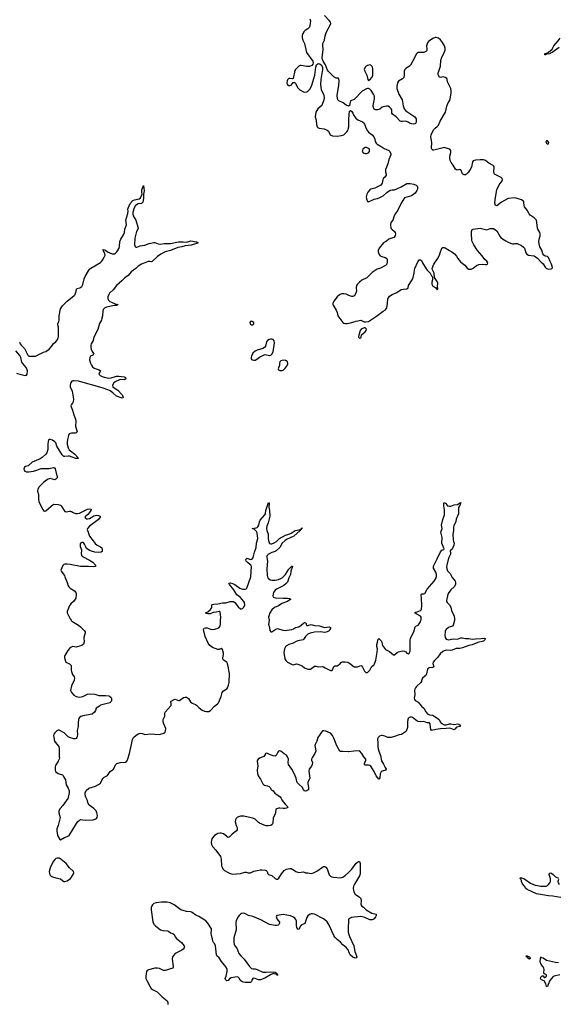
# Model space of a CAD drawing. Header units: inches. Extents: x 1474254 to 1647085, y 640389 to 772279.
# Tile 2 of 85: x 1494146 to 1503722, y 643168 to 660675. Entities that reach past the tile are written whole.
import ezdxf

# ---------------------------------------------------------------- set-up
doc = ezdxf.new("R2010")
doc.units = ezdxf.units.IN
doc.header["$MEASUREMENT"] = 0
for name, color, linetype in [('B4694', 7, 'Continuous'), ('B4695', 7, 'Continuous'), ('B4696', 7, 'Continuous'), ('B5604', 7, 'Continuous'), ('B5605', 7, 'Continuous'), ('B5606', 7, 'Continuous')]:
    doc.layers.add(name, color=color, linetype=linetype)

msp = doc.modelspace()

# ---------------------------------------------------------------- linework, layer by layer
at = {"layer": 'B4694', "color": 6, "elevation": 800}
for points in [[(1495061, 650000), (1495069, 649989), (1495101, 649961), (1495191, 649910), (1495230, 649879), (1495300, 649810), (1495311, 649790), (1495312, 649772), (1495289, 649690), (1495291, 649609), (1495281, 649570), (1495252, 649548), (1495170, 649522), (1495150, 649521), (1495090, 649530), (1495061, 649519), (1495030, 649495), (1495000, 649460), (1494950, 649370), (1494943, 649350), (1494941, 649330), (1494969, 649249), (1495030, 649223), (1495046, 649210), (1495060, 649190), (1495064, 649170), (1495060, 649110), (1495065, 649085), (1495086, 649030), (1495116, 648990), (1495123, 648970), (1495114, 648930), (1495070, 648830), (1495052, 648750), (1495066, 648710), (1495106, 648666), (1495150, 648640), (1495210, 648632), (1495270, 648641), (1495350, 648680), (1495390, 648687), (1495480, 648680), (1495556, 648657), (1495670, 648660), (1495730, 648655), (1495745, 648650), (1495770, 648625), (1495777, 648610), (1495781, 648570), (1495774, 648550), (1495751, 648530), (1495585, 648490), (1495566, 648470), (1495507, 648433), (1495493, 648390), (1495476, 648364), (1495435, 648330), (1495270, 648300), (1495234, 648286), (1495212, 648270), (1495197, 648250), (1495192, 648230), (1495184, 648170), (1495185, 648110), (1495166, 648034), (1495172, 647968), (1495170, 647930), (1495163, 647910), (1495148, 647892), (1495130, 647886), (1495110, 647888), (1495030, 647913), (1495010, 647924), (1494935, 647995), (1494850, 648041), (1494830, 648042), (1494809, 648031), (1494770, 647995), (1494756, 647970), (1494750, 647950), (1494752, 647910), (1494768, 647850), (1494779, 647830), (1494843, 647750), (1494849, 647710), (1494851, 647570), (1494856, 647550), (1494850, 647528), (1494831, 647490), (1494784, 647416), (1494778, 647390), (1494776, 647330), (1494785, 647310), (1494830, 647275), (1494850, 647264), (1494906, 647250), (1494917, 647237), (1494930, 647207), (1494962, 647162), (1494972, 647072), (1495011, 647010), (1495024, 646964), (1495023, 646930), (1495010, 646850), (1495003, 646830), (1494916, 646704), (1494863, 646650), (1494845, 646610), (1494844, 646570), (1494864, 646490), (1494830, 646350), (1494806, 646290), (1494804, 646250), (1494821, 646170), (1494859, 646099), (1494870, 646091), (1494943, 646137), (1494993, 646150), (1495026, 646170), (1495155, 646385), (1495181, 646419), (1495210, 646443), (1495230, 646452), (1495310, 646444), (1495450, 646450), (1495490, 646459), (1495510, 646470), (1495523, 646490), (1495527, 646527), (1495519, 646570), (1495503, 646610), (1495464, 646650), (1495384, 646710), (1495358, 646750), (1495352, 646790), (1495325, 646850), (1495313, 646890), (1495311, 646930), (1495331, 646970), (1495376, 647010), (1495495, 647045), (1495550, 647075), (1495581, 647099), (1495591, 647110), (1495613, 647167), (1495630, 647190), (1495650, 647205), (1495710, 647234), (1495755, 647305), (1495812, 647348), (1495851, 647429), (1495871, 647449), (1495931, 647469), (1496030, 647476), (1496050, 647489), (1496070, 647533), (1496101, 647630), (1496137, 647790), (1496150, 647877), (1496170, 647912), (1496210, 647948), (1496250, 647975), (1496290, 647987), (1496330, 647981), (1496370, 647967), (1496470, 647980), (1496630, 647965), (1496708, 647992), (1496731, 648009), (1496740, 648030), (1496744, 648070), (1496705, 648170), (1496695, 648210), (1496698, 648230), (1496727, 648290), (1496728, 648350), (1496735, 648365), (1496830, 648468), (1496838, 648482), (1496840, 648510), (1496835, 648550), (1496841, 648559), (1496890, 648590), (1496910, 648595), (1496970, 648570), (1496990, 648572), (1497058, 648622), (1497090, 648630), (1497110, 648627), (1497146, 648606), (1497184, 648544), (1497210, 648520), (1497270, 648501), (1497288, 648490), (1497337, 648437), (1497390, 648399), (1497430, 648382), (1497470, 648373), (1497510, 648376), (1497540, 648390), (1497608, 648472), (1497661, 648510), (1497679, 648530), (1497730, 648644), (1497747, 648713), (1497770, 648740), (1497830, 648777), (1497843, 648797), (1497860, 648840), (1497871, 648890), (1497875, 649050), (1497863, 649103), (1497859, 649150), (1497843, 649230), (1497830, 649252), (1497770, 649290), (1497756, 649310), (1497755, 649330), (1497770, 649390), (1497769, 649410), (1497750, 649478), (1497730, 649492), (1497690, 649478), (1497670, 649478), (1497573, 649513), (1497527, 649547), (1497497, 649590), (1497442, 649710), (1497414, 649830), (1497424, 649856), (1497450, 649865), (1497480, 649860), (1497540, 649840), (1497590, 649833), (1497659, 649850), (1497690, 649870), (1497710, 649899), (1497716, 649924), (1497719, 650000)], [(1498579, 650000), (1498581, 649990), (1498570, 649925), (1498586, 649870), (1498594, 649814), (1498610, 649792), (1498630, 649792), (1498700, 649840), (1498730, 649848), (1498823, 649823), (1498870, 649816), (1498902, 649818), (1498985, 649835), (1499014, 649846), (1499050, 649867), (1499110, 649881), (1499150, 649910), (1499190, 649948), (1499210, 649957), (1499232, 649952), (1499243, 649910), (1499250, 649904), (1499270, 649901), (1499330, 649922), (1499390, 649905), (1499475, 649895), (1499567, 649867), (1499650, 649879), (1499673, 649870), (1499672, 649850), (1499663, 649830), (1499647, 649810), (1499615, 649790), (1499570, 649781), (1499489, 649789), (1499390, 649787), (1499310, 649767), (1499270, 649750), (1499225, 649710), (1499203, 649670), (1499185, 649650), (1499093, 649630), (1499050, 649616), (1499010, 649590), (1498930, 649565), (1498890, 649542), (1498870, 649522), (1498852, 649490), (1498844, 649424), (1498859, 649310), (1498879, 649279), (1498910, 649250), (1498990, 649209), (1499010, 649207), (1499070, 649222), (1499090, 649219), (1499170, 649185), (1499210, 649149), (1499270, 649128), (1499290, 649126), (1499316, 649130), (1499390, 649178), (1499410, 649179), (1499450, 649166), (1499530, 649176), (1499550, 649170), (1499579, 649150), (1499670, 649103), (1499690, 649101), (1499710, 649116), (1499730, 649172), (1499750, 649184), (1499790, 649189), (1499810, 649196), (1499831, 649209), (1499870, 649250), (1499883, 649257), (1499930, 649260), (1499981, 649250), (1500000, 649241)], [(1500000, 647657), (1499990, 647656), (1499890, 647665), (1499850, 647662), (1499836, 647670), (1499784, 647764), (1499730, 647901), (1499706, 647950), (1499669, 647990), (1499590, 648023), (1499553, 648033), (1499530, 648029), (1499510, 648009), (1499490, 647970), (1499449, 647911), (1499430, 647850), (1499399, 647790), (1499396, 647770), (1499408, 647710), (1499410, 647670), (1499396, 647630), (1499350, 647563), (1499335, 647530), (1499336, 647510), (1499352, 647470), (1499348, 647430), (1499335, 647405), (1499290, 647349), (1499287, 647313), (1499301, 647230), (1499302, 647190), (1499289, 647151), (1499270, 647113), (1499266, 647090), (1499278, 647022), (1499278, 646990), (1499266, 646974), (1499250, 646964), (1499230, 646957), (1499210, 646965), (1499189, 646990), (1499171, 647031), (1499114, 647074), (1499082, 647110), (1499073, 647130), (1499060, 647190), (1499028, 647270), (1498987, 647350), (1498926, 647430), (1498918, 647470), (1498923, 647530), (1498910, 647570), (1498890, 647597), (1498850, 647620), (1498790, 647670), (1498770, 647673), (1498750, 647667), (1498735, 647650), (1498706, 647595), (1498690, 647583), (1498650, 647585), (1498588, 647608), (1498550, 647627), (1498528, 647632), (1498517, 647623), (1498499, 647590), (1498484, 647576), (1498410, 647544), (1498388, 647530), (1498375, 647510), (1498371, 647490), (1498383, 647410), (1498371, 647330), (1498372, 647270), (1498385, 647230), (1498426, 647170), (1498467, 647087), (1498490, 647065), (1498550, 647054), (1498580, 647040), (1498593, 647030), (1498615, 646990), (1498650, 646962), (1498683, 646923), (1498717, 646897), (1498780, 646860), (1498796, 646836), (1498813, 646790), (1498865, 646725), (1498902, 646690), (1498911, 646670), (1498890, 646657), (1498862, 646650), (1498828, 646648), (1498770, 646658), (1498745, 646655), (1498715, 646645), (1498702, 646630), (1498689, 646550), (1498655, 646485), (1498644, 646390), (1498632, 646368), (1498610, 646347), (1498561, 646339), (1498530, 646342), (1498493, 646353), (1498410, 646390), (1498390, 646403), (1498330, 646460), (1498290, 646479), (1498210, 646493), (1498130, 646515), (1498070, 646513), (1498037, 646503), (1498014, 646490), (1497992, 646470), (1497981, 646450), (1497980, 646410), (1497995, 646350), (1498010, 646310), (1498014, 646290), (1498012, 646270), (1497999, 646250), (1497925, 646195), (1497870, 646142), (1497850, 646137), (1497770, 646197), (1497730, 646211), (1497710, 646213), (1497670, 646205), (1497610, 646170), (1497573, 646130), (1497561, 646110), (1497550, 646050), (1497554, 646010), (1497572, 645972), (1497632, 645912), (1497716, 645796), (1497729, 645750), (1497736, 645630), (1497744, 645604), (1497758, 645578), (1497789, 645550), (1497850, 645510), (1497890, 645492), (1497930, 645485), (1498070, 645495), (1498150, 645520), (1498170, 645520), (1498210, 645504), (1498250, 645504), (1498310, 645538), (1498370, 645546), (1498420, 645560), (1498450, 645562), (1498510, 645555), (1498530, 645546), (1498546, 645530), (1498560, 645490), (1498570, 645477), (1498630, 645457), (1498690, 645404), (1498710, 645396), (1498730, 645396), (1498755, 645410), (1498802, 645490), (1498849, 645550), (1498890, 645574), (1498946, 645586), (1498970, 645582), (1499030, 645549), (1499054, 645530), (1499090, 645516), (1499110, 645514), (1499190, 645525), (1499230, 645506), (1499270, 645505), (1499330, 645497), (1499370, 645506), (1499430, 645535), (1499530, 645608), (1499550, 645619), (1499570, 645618), (1499590, 645604), (1499610, 645578), (1499651, 645471), (1499670, 645447), (1499694, 645434), (1499727, 645427), (1499850, 645420), (1499889, 645431), (1499930, 645459), (1499990, 645510), (1500000, 645520)], [(1500000, 644100), (1499990, 644130), (1499950, 644181), (1499890, 644225), (1499850, 644275), (1499790, 644319), (1499750, 644360), (1499730, 644390), (1499650, 644576), (1499610, 644636), (1499574, 644670), (1499548, 644688), (1499385, 644770), (1499350, 644779), (1499330, 644777), (1499310, 644769), (1499270, 644740), (1499250, 644713), (1499213, 644607), (1499150, 644575), (1499131, 644550), (1499110, 644501), (1499090, 644504), (1499076, 644536), (1499070, 644570), (1499068, 644648), (1499058, 644678), (1499038, 644698), (1499015, 644715), (1498959, 644739), (1498830, 644765), (1498722, 644750), (1498715, 644745), (1498708, 644730), (1498718, 644690), (1498763, 644630), (1498765, 644610), (1498754, 644586), (1498743, 644577), (1498711, 644569), (1498690, 644569), (1498590, 644589), (1498432, 644672), (1498290, 644728), (1498212, 644750), (1498150, 644782), (1498130, 644789), (1498090, 644786), (1498070, 644774), (1498048, 644750), (1498025, 644715), (1497994, 644650), (1497989, 644630), (1497992, 644490), (1497953, 644350), (1497951, 644270), (1497958, 644238), (1497971, 644211), (1498004, 644165), (1498045, 644070), (1498076, 644030), (1498138, 643970), (1498230, 643839), (1498266, 643806), (1498290, 643799), (1498330, 643797), (1498370, 643789), (1498470, 643740), (1498530, 643738), (1498610, 643747), (1498690, 643738), (1498704, 643730), (1498721, 643710), (1498721, 643701), (1498730, 643698), (1498734, 643690), (1498730, 643682), (1498718, 643690), (1498718, 643698), (1498710, 643695), (1498704, 643704), (1498673, 643713), (1498650, 643715), (1498605, 643695), (1498506, 643634), (1498430, 643603), (1498390, 643603), (1498330, 643628), (1498308, 643632), (1498290, 643628), (1498279, 643610), (1498268, 643572), (1498250, 643556), (1498156, 643556), (1498122, 643562), (1498094, 643574), (1498074, 643594), (1498050, 643631), (1498031, 643651), (1498010, 643658), (1497903, 643637), (1497879, 643621), (1497850, 643589), (1497830, 643588), (1497805, 643610), (1497801, 643630), (1497817, 643670), (1497837, 643750), (1497835, 643790), (1497816, 643830), (1497790, 643866), (1497732, 643932), (1497690, 643993), (1497651, 644031), (1497645, 644050), (1497626, 644210), (1497610, 644248), (1497590, 644270), (1497579, 644290), (1497575, 644335), (1497554, 644394), (1497551, 644430), (1497558, 644490), (1497554, 644510), (1497490, 644611), (1497456, 644650), (1497330, 644729), (1497275, 644755), (1497210, 644803), (1497189, 644811), (1497110, 644816), (1497010, 644847), (1496890, 644938), (1496822, 644970), (1496770, 644982), (1496670, 644983), (1496570, 644973), (1496530, 644958), (1496510, 644940), (1496492, 644910), (1496485, 644890), (1496481, 644850), (1496512, 644632), (1496531, 644591), (1496561, 644561), (1496652, 644492), (1496690, 644481), (1496775, 644475), (1496790, 644470), (1496830, 644442), (1496870, 644425), (1496890, 644407), (1496911, 644370), (1496937, 644337), (1497022, 644270), (1497070, 644210), (1497077, 644190), (1497073, 644170), (1497054, 644146), (1497031, 644129), (1496944, 644090), (1496911, 644070), (1496882, 644038), (1496864, 644010), (1496855, 643970), (1496877, 643843), (1496877, 643830), (1496869, 643811), (1496730, 643770), (1496710, 643768), (1496690, 643773), (1496630, 643807), (1496590, 643814), (1496547, 643813), (1496436, 643784), (1496411, 643769), (1496400, 643750), (1496388, 643670), (1496391, 643630), (1496401, 643601), (1496458, 643490), (1496485, 643450), (1496510, 643432), (1496590, 643389), (1496682, 643302), (1496770, 643230), (1496779, 643199), (1496781, 643168)], [(1500000, 644691), (1499999, 644690), (1499993, 644670), (1499994, 644614), (1499988, 644570), (1499987, 644450), (1500000, 644409)]]:
    msp.add_lwpolyline(points, dxfattribs=at)
msp.add_lwpolyline([(1494850, 645765), (1494810, 645765), (1494790, 645759), (1494770, 645746), (1494746, 645714), (1494695, 645610), (1494673, 645530), (1494674, 645494), (1494683, 645470), (1494701, 645450), (1494720, 645440), (1494790, 645417), (1494870, 645402), (1494907, 645367), (1494930, 645353), (1494950, 645350), (1494990, 645366), (1495050, 645408), (1495069, 645430), (1495103, 645490), (1495109, 645509), (1495101, 645530), (1495030, 645594), (1494970, 645670), (1494886, 645746)], close=True, dxfattribs=at)
at = {"layer": 'B4695', "color": 6}
for points, elevation in [([(1499312, 660000), (1499359, 659939), (1499363, 659910), (1499356, 659884), (1499339, 659861), (1499328, 659852), (1499298, 659842), (1499250, 659841), (1499150, 659860), (1499130, 659860), (1499107, 659850), (1499049, 659791), (1499035, 659770), (1499010, 659630), (1498990, 659624), (1498950, 659632), (1498930, 659627), (1498910, 659607), (1498901, 659590), (1498895, 659550), (1498904, 659524), (1498930, 659502), (1498950, 659502), (1498970, 659513), (1499010, 659557), (1499030, 659561), (1499050, 659547), (1499088, 659470), (1499125, 659430), (1499190, 659390), (1499210, 659385), (1499249, 659390), (1499270, 659402), (1499312, 659448), (1499343, 659510), (1499392, 659690), (1499413, 659830), (1499426, 659874), (1499450, 659898), (1499482, 659890), (1499505, 659870), (1499531, 659830), (1499531, 659790), (1499499, 659610), (1499494, 659530), (1499506, 659430), (1499546, 659350), (1499562, 659290), (1499555, 659250), (1499515, 659150), (1499445, 659090), (1499413, 659030), (1499401, 658950), (1499417, 658890), (1499424, 658810), (1499433, 658770), (1499450, 658753), (1499470, 658744), (1499557, 658737), (1499614, 658710), (1499637, 658690), (1499666, 658630), (1499707, 658610), (1499790, 658602), (1499870, 658615), (1499909, 658630), (1499961, 658679), (1499978, 658702), (1499988, 658730), (1499996, 658770), (1500000, 658897)], 900), ([(1500000, 659142), (1499990, 659138), (1499950, 659155), (1499895, 659195), (1499822, 659230), (1499804, 659250), (1499795, 659275), (1499793, 659330), (1499822, 659510), (1499825, 659585), (1499818, 659630), (1499810, 659635), (1499770, 659635), (1499730, 659656), (1499635, 659755), (1499618, 659778), (1499581, 659870), (1499539, 659939), (1499528, 659968), (1499526, 659994), (1499526, 660000)], 900), ([(1494141, 654941), (1494154, 654914), (1494170, 654889), (1494230, 654828), (1494290, 654713), (1494310, 654692), (1494350, 654694), (1494390, 654690), (1494430, 654695), (1494570, 654766), (1494610, 654778), (1494670, 654818), (1494710, 654864), (1494745, 654915), (1494790, 654950), (1494808, 654970), (1494829, 655010), (1494838, 655050), (1494837, 655210), (1494825, 655250), (1494824, 655270), (1494845, 655310), (1494850, 655330), (1494849, 655410), (1494870, 655534), (1494910, 655586), (1494990, 655668), (1495116, 655770), (1495131, 655790), (1495165, 655895), (1495214, 655906), (1495250, 655932), (1495271, 655969), (1495292, 656070), (1495308, 656110), (1495368, 656210), (1495390, 656239), (1495410, 656258), (1495580, 656360), (1495602, 656378), (1495620, 656400), (1495650, 656450), (1495666, 656490), (1495659, 656519), (1495630, 656570), (1495629, 656590), (1495670, 656578), (1495709, 656549), (1495790, 656513), (1495830, 656512), (1495850, 656521), (1495874, 656546), (1495912, 656610), (1495920, 656640), (1495928, 656732), (1495946, 656770), (1495994, 656850), (1496007, 656890), (1496016, 656950), (1496043, 657030), (1496035, 657110), (1496069, 657230), (1496073, 657270), (1496071, 657309), (1496076, 657324), (1496113, 657407), (1496159, 657461), (1496190, 657473), (1496270, 657490), (1496293, 657507), (1496321, 657570), (1496317, 657610), (1496320, 657650), (1496350, 657725), (1496362, 657630), (1496347, 657570), (1496350, 657495), (1496337, 657430), (1496313, 657407), (1496250, 657398), (1496208, 657372), (1496182, 657330), (1496157, 657250), (1496157, 657217), (1496164, 657190), (1496212, 657110), (1496250, 656970), (1496247, 656950), (1496225, 656910), (1496192, 656790), (1496189, 656670), (1496200, 656640), (1496210, 656630), (1496230, 656630), (1496290, 656652), (1496370, 656664), (1496447, 656693), (1496530, 656713), (1496550, 656711), (1496610, 656690), (1496650, 656685), (1496714, 656694), (1496830, 656696), (1496970, 656727), (1497050, 656728), (1497110, 656719), (1497170, 656739), (1497190, 656741), (1497290, 656726), (1497321, 656710), (1497290, 656694), (1497194, 656666), (1497090, 656656), (1497030, 656634), (1496956, 656624), (1496830, 656569), (1496735, 656545), (1496654, 656506), (1496594, 656466), (1496503, 656377), (1496490, 656372), (1496458, 656378), (1496430, 656376), (1496310, 656329), (1496255, 656290), (1496214, 656250), (1496129, 656191), (1496072, 656128), (1496014, 656086), (1495963, 656030), (1495870, 655946), (1495810, 655869), (1495745, 655815), (1495729, 655790), (1495713, 655750), (1495712, 655712), (1495725, 655690), (1495750, 655666), (1495778, 655650), (1495843, 655623), (1495897, 655610), (1495868, 655592), (1495830, 655594), (1495690, 655561), (1495656, 655544), (1495636, 655530), (1495630, 655520), (1495622, 655490), (1495621, 655410), (1495607, 655370), (1495603, 655330), (1495567, 655273), (1495536, 655164), (1495465, 655030), (1495450, 654970), (1495417, 654910), (1495411, 654890), (1495409, 654850), (1495418, 654810), (1495427, 654787), (1495466, 654730), (1495445, 654710), (1495405, 654690), (1495392, 654670), (1495390, 654630), (1495404, 654570), (1495422, 654530), (1495442, 654502), (1495470, 654481), (1495559, 654450), (1495583, 654430), (1495557, 654390), (1495554, 654370), (1495576, 654350), (1495612, 654330), (1495650, 654318), (1495730, 654302), (1495770, 654306), (1495870, 654334), (1495910, 654339), (1496004, 654324), (1496030, 654312), (1496031, 654289), (1496010, 654271), (1495930, 654278), (1495844, 654236), (1495814, 654210), (1495797, 654170), (1495805, 654150), (1495825, 654130), (1495890, 654085), (1495964, 654010), (1495983, 653970), (1495983, 653957), (1495978, 653950), (1495970, 653948), (1495870, 653981), (1495802, 654042), (1495756, 654076), (1495715, 654095), (1495612, 654132), (1495191, 654250), (1495110, 654256), (1495090, 654253), (1495075, 654245), (1495050, 654210), (1495042, 654170), (1495043, 654150), (1495081, 654070), (1495103, 653930), (1495097, 653883), (1495084, 653856), (1495064, 653830), (1495058, 653810), (1495061, 653790), (1495086, 653730), (1495106, 653650), (1495138, 653570), (1495142, 653530), (1495137, 653450), (1495167, 653350), (1495150, 653330), (1495130, 653325), (1495070, 653325), (1495028, 653310), (1495016, 653284), (1494998, 653210), (1494992, 653168), (1494993, 653130), (1495010, 653065), (1495027, 653027), (1495047, 653007), (1495129, 652950), (1495181, 652890), (1495182, 652882), (1495191, 652870), (1495146, 652870), (1495078, 652898), (1495030, 652913), (1495010, 652915), (1494950, 652907), (1494930, 652910), (1494918, 652918), (1494899, 652939), (1494807, 653090), (1494786, 653150), (1494774, 653170), (1494730, 653199), (1494690, 653213), (1494670, 653213), (1494658, 653202), (1494650, 653174), (1494646, 653130), (1494649, 653070), (1494646, 653030), (1494627, 652973), (1494612, 652948), (1494548, 652892), (1494513, 652867), (1494369, 652810), (1494296, 652744), (1494250, 652730), (1494230, 652717), (1494222, 652690), (1494226, 652666), (1494238, 652650), (1494270, 652638), (1494310, 652637), (1494390, 652647), (1494450, 652665), (1494508, 652692), (1494530, 652696), (1494670, 652696), (1494750, 652712), (1494765, 652705), (1494776, 652690), (1494795, 652610), (1494815, 652550), (1494813, 652530), (1494803, 652517), (1494790, 652504), (1494770, 652496), (1494690, 652516), (1494650, 652508), (1494622, 652490), (1494570, 652446), (1494493, 652370), (1494467, 652330), (1494464, 652290), (1494480, 652230), (1494479, 652150), (1494485, 652110), (1494550, 651975), (1494570, 651946), (1494590, 651936), (1494610, 651941), (1494750, 652059), (1494830, 652053), (1494870, 652044), (1494886, 652030), (1494951, 651932), (1494970, 651924), (1495030, 651937), (1495050, 651938), (1495070, 651930), (1495095, 651910), (1495138, 651898), (1495175, 651895), (1495210, 651902), (1495350, 651974), (1495390, 651979), (1495415, 651975), (1495419, 651970), (1495413, 651950), (1495385, 651910), (1495360, 651880), (1495322, 651850), (1495307, 651830), (1495314, 651810), (1495330, 651803), (1495350, 651800), (1495390, 651808), (1495467, 651853), (1495510, 651867), (1495550, 651861), (1495577, 651850), (1495576, 651830), (1495545, 651790), (1495524, 651770), (1495387, 651670), (1495350, 651630), (1495346, 651610), (1495366, 651566), (1495389, 651490), (1495450, 651407), (1495490, 651361), (1495526, 651330), (1495584, 651304), (1495607, 651287), (1495615, 651255), (1495615, 651230), (1495610, 651221), (1495593, 651207), (1495550, 651203), (1495485, 651210), (1495425, 651225), (1495381, 651241), (1495335, 651275), (1495320, 651300), (1495300, 651350), (1495284, 651370), (1495270, 651377), (1495250, 651378), (1495230, 651370), (1495220, 651350), (1495224, 651310), (1495246, 651250), (1495248, 651230), (1495239, 651190), (1495245, 651150), (1495261, 651130), (1495388, 651068), (1495444, 651030), (1495498, 650970), (1495491, 650950), (1495453, 650947), (1495371, 650951), (1495230, 650950), (1495043, 650990), (1494990, 650997), (1494950, 650997), (1494930, 650990), (1494914, 650970), (1494878, 650890), (1494882, 650870), (1494940, 650790), (1494950, 650771), (1494993, 650670), (1495010, 650610), (1495021, 650590), (1495045, 650565), (1495119, 650519), (1495142, 650490), (1495148, 650470), (1495151, 650450), (1495142, 650390), (1495133, 650370), (1495103, 650330), (1495054, 650290), (1495026, 650250), (1495016, 650210), (1494990, 650150), (1494988, 650130), (1495044, 650024), (1495061, 650000)], 800), ([(1500000, 655771), (1499948, 655792), (1499910, 655801), (1499870, 655798), (1499830, 655780), (1499790, 655750), (1499730, 655670), (1499716, 655630), (1499714, 655610), (1499719, 655599), (1499774, 655510), (1499788, 655470), (1499802, 655410), (1499873, 655313), (1499892, 655292), (1499910, 655280), (1499930, 655275), (1499970, 655273), (1500000, 655280)], 900), ([(1494090, 654393), (1494169, 654369), (1494250, 654350), (1494270, 654357), (1494278, 654370), (1494285, 654430), (1494282, 654450), (1494262, 654490), (1494201, 654561), (1494186, 654586), (1494164, 654670), (1494150, 654702), (1494077, 654790)], 800), ([(1497719, 650000), (1497721, 650050), (1497710, 650143), (1497703, 650150), (1497690, 650153), (1497641, 650139), (1497588, 650132), (1497530, 650114), (1497490, 650109), (1497470, 650115), (1497447, 650130), (1497494, 650146), (1497538, 650190), (1497554, 650210), (1497563, 650230), (1497565, 650270), (1497570, 650275), (1497597, 650283), (1497670, 650288), (1497750, 650306), (1497812, 650308), (1497890, 650331), (1497932, 650332), (1497950, 650328), (1497970, 650315), (1498030, 650236), (1498070, 650202), (1498090, 650198), (1498110, 650206), (1498133, 650230), (1498147, 650273), (1498141, 650310), (1498132, 650330), (1498093, 650373), (1498066, 650410), (1498008, 650448), (1497956, 650536), (1497877, 650630), (1497866, 650654), (1497890, 650662), (1497930, 650653), (1497970, 650632), (1498060, 650570), (1498110, 650551), (1498153, 650547), (1498170, 650553), (1498183, 650570), (1498253, 650767), (1498267, 650950), (1498256, 650976), (1498190, 651030), (1498173, 651050), (1498167, 651073), (1498171, 651089), (1498190, 651098), (1498230, 651081), (1498250, 651079), (1498270, 651083), (1498287, 651093), (1498299, 651110), (1498319, 651210), (1498348, 651292), (1498357, 651370), (1498379, 651450), (1498367, 651550), (1498356, 651576), (1498317, 651617), (1498282, 651630), (1498350, 651639), (1498370, 651647), (1498381, 651659), (1498396, 651690), (1498410, 651745), (1498423, 651777), (1498503, 651870), (1498515, 651890), (1498521, 651950), (1498570, 652090), (1498579, 652070), (1498575, 652010), (1498589, 651950), (1498595, 651850), (1498562, 651730), (1498540, 651670), (1498535, 651630), (1498542, 651590), (1498562, 651530), (1498564, 651450), (1498570, 651413), (1498590, 651364), (1498610, 651356), (1498630, 651357), (1498670, 651373), (1498710, 651398), (1498768, 651452), (1498870, 651509), (1498932, 651528), (1498974, 651546), (1499046, 651594), (1499116, 651604), (1499133, 651613), (1499147, 651613), (1499150, 651631), (1499172, 651632), (1499152, 651628), (1499152, 651610), (1499133, 651607), (1499130, 651590), (1499021, 651490), (1498889, 651431), (1498864, 651416), (1498815, 651365), (1498770, 651291), (1498706, 651234), (1498690, 651222), (1498630, 651202), (1498570, 651172), (1498548, 651150), (1498541, 651130), (1498539, 651110), (1498551, 651050), (1498541, 650910), (1498544, 650790), (1498550, 650767), (1498564, 650744), (1498597, 650717), (1498628, 650708), (1498690, 650708), (1498750, 650721), (1498790, 650737), (1498810, 650750), (1498870, 650810), (1498930, 650904), (1498970, 650949), (1498990, 650963), (1498995, 650950), (1498969, 650871), (1498960, 650810), (1498930, 650751), (1498906, 650674), (1498885, 650650), (1498843, 650617), (1498713, 650550), (1498690, 650533), (1498670, 650510), (1498660, 650490), (1498649, 650430), (1498655, 650410), (1498696, 650396), (1498830, 650387), (1498909, 650389), (1498944, 650384), (1498965, 650370), (1498908, 650330), (1498808, 650292), (1498750, 650253), (1498674, 650226), (1498630, 650184), (1498590, 650117), (1498579, 650090), (1498570, 650050), (1498579, 650000)], 800)]:
    msp.add_lwpolyline(points, dxfattribs=dict(at, elevation=elevation))
at = {"layer": 'B4695', "color": 6, "elevation": 900}
for points in [[(1498270, 655313), (1498250, 655306), (1498239, 655290), (1498242, 655270), (1498250, 655260), (1498270, 655250), (1498290, 655251), (1498309, 655270), (1498307, 655290), (1498282, 655310)], [(1498610, 654997), (1498581, 654990), (1498550, 654972), (1498535, 654950), (1498517, 654870), (1498496, 654844), (1498470, 654830), (1498370, 654802), (1498330, 654781), (1498290, 654745), (1498265, 654690), (1498261, 654670), (1498263, 654643), (1498270, 654631), (1498285, 654625), (1498310, 654621), (1498330, 654623), (1498363, 654637), (1498407, 654673), (1498490, 654718), (1498510, 654722), (1498590, 654705), (1498610, 654713), (1498631, 654729), (1498653, 654770), (1498676, 654930), (1498668, 654968), (1498650, 654990), (1498630, 654996)], [(1498850, 654622), (1498810, 654618), (1498790, 654609), (1498771, 654590), (1498765, 654570), (1498766, 654530), (1498744, 654470), (1498747, 654450), (1498770, 654435), (1498810, 654437), (1498830, 654445), (1498870, 654484), (1498890, 654510), (1498912, 654550), (1498915, 654570), (1498909, 654590), (1498899, 654599), (1498870, 654618)]]:
    msp.add_lwpolyline(points, close=True, dxfattribs=at)
at = {"layer": 'B4696', "color": 6, "elevation": 900}
for points in [[(1499526, 660000), (1499542, 660138), (1499533, 660230), (1499535, 660250), (1499565, 660310), (1499577, 660390), (1499601, 660459), (1499674, 660590), (1499678, 660610), (1499674, 660630), (1499650, 660663), (1499564, 660750)], [(1499302, 660690), (1499315, 660655), (1499313, 660610), (1499296, 660544), (1499270, 660513), (1499219, 660481), (1499200, 660460), (1499182, 660430), (1499169, 660391), (1499168, 660350), (1499182, 660310), (1499210, 660250), (1499248, 660090), (1499272, 660052), (1499312, 660000)]]:
    msp.add_lwpolyline(points, dxfattribs=at)
at = {"layer": 'B5604', "color": 6, "elevation": 800}
for points in [[(1501878, 650000), (1501877, 649990), (1501852, 649910), (1501838, 649890), (1501770, 649866), (1501730, 649834), (1501713, 649810), (1501708, 649790), (1501703, 649730), (1501708, 649690), (1501730, 649660), (1501770, 649651), (1501850, 649665), (1501930, 649663), (1501990, 649682), (1502010, 649683), (1502070, 649672), (1502130, 649671), (1502190, 649662), (1502250, 649669), (1502351, 649671), (1502410, 649679), (1502420, 649670), (1502413, 649647), (1502390, 649625), (1502290, 649603), (1502190, 649562), (1502130, 649551), (1502016, 649504), (1501970, 649495), (1501906, 649494), (1501836, 649464), (1501810, 649458), (1501730, 649463), (1501690, 649454), (1501670, 649443), (1501620, 649400), (1501581, 649339), (1501518, 649282), (1501496, 649250), (1501493, 649230), (1501510, 649170), (1501490, 649155), (1501424, 649150), (1501399, 649130), (1501378, 649042), (1501366, 649014), (1501346, 648994), (1501310, 648969), (1501298, 648950), (1501292, 648910), (1501280, 648890), (1501200, 648820), (1501184, 648796), (1501173, 648770), (1501168, 648748), (1501171, 648670), (1501160, 648610), (1501163, 648590), (1501179, 648570), (1501230, 648538), (1501287, 648467), (1501331, 648431), (1501366, 648366), (1501394, 648334), (1501430, 648315), (1501487, 648307), (1501510, 648296), (1501585, 648245), (1501601, 648230), (1501623, 648190), (1501640, 648170), (1501690, 648140), (1501730, 648137), (1501790, 648156), (1501810, 648156), (1501878, 648142), (1501930, 648158), (1501956, 648150), (1501978, 648130), (1501977, 648110), (1501910, 648097), (1501890, 648066), (1501870, 648050), (1501814, 648074), (1501790, 648077), (1501730, 648070), (1501630, 648068), (1501544, 648056), (1501470, 648038), (1501455, 648055), (1501446, 648146), (1501431, 648171), (1501390, 648175), (1501330, 648198), (1501269, 648191), (1501230, 648194), (1501206, 648206), (1501130, 648269), (1501110, 648276), (1501090, 648275), (1501070, 648270), (1501051, 648250), (1501045, 648235), (1501039, 648190), (1501043, 648117), (1501040, 648090), (1501017, 648023), (1501008, 648012), (1500990, 647999), (1500968, 647992), (1500933, 647967), (1500890, 647960), (1500810, 647928), (1500750, 647912), (1500690, 647912), (1500635, 647935), (1500590, 647945), (1500570, 647947), (1500543, 647937), (1500518, 647910), (1500510, 647890), (1500516, 647810), (1500513, 647750), (1500518, 647710), (1500529, 647670), (1500561, 647590), (1500578, 647498), (1500617, 647437), (1500641, 647381), (1500660, 647350), (1500655, 647330), (1500590, 647314), (1500570, 647300), (1500555, 647265), (1500550, 647197), (1500540, 647180), (1500530, 647174), (1500485, 647230), (1500448, 647310), (1500390, 647402), (1500370, 647417), (1500350, 647423), (1500290, 647420), (1500277, 647430), (1500276, 647450), (1500301, 647510), (1500299, 647530), (1500262, 647570), (1500230, 647630), (1500190, 647674), (1500089, 647670), (1500000, 647657)], [(1500000, 649241), (1500010, 649236), (1500090, 649170), (1500106, 649166), (1500150, 649169), (1500210, 649190), (1500225, 649185), (1500243, 649163), (1500274, 649090), (1500298, 649070), (1500310, 649066), (1500328, 649070), (1500356, 649090), (1500370, 649107), (1500403, 649170), (1500450, 649208), (1500457, 649223), (1500475, 649290), (1500504, 649430), (1500507, 649490), (1500497, 649530), (1500497, 649563), (1500510, 649610), (1500517, 649663), (1500530, 649670), (1500571, 649631), (1500582, 649610), (1500588, 649570), (1500597, 649550), (1500650, 649477), (1500720, 649440), (1500790, 649385), (1500810, 649383), (1500857, 649423), (1500882, 649438), (1500950, 649455), (1500990, 649450), (1501013, 649433), (1501030, 649410), (1501050, 649400), (1501070, 649412), (1501089, 649450), (1501091, 649470), (1501089, 649649), (1501093, 649670), (1501121, 649739), (1501155, 649790), (1501179, 649881), (1501190, 649894), (1501230, 649912), (1501250, 649933), (1501271, 649970), (1501279, 650000)], [(1500000, 645520), (1500050, 645570), (1500130, 645678), (1500150, 645696), (1500170, 645706), (1500187, 645707), (1500197, 645670), (1500200, 645490), (1500186, 645450), (1500096, 645304), (1500080, 645270), (1500076, 645230), (1500086, 645166), (1500109, 645129), (1500190, 645074), (1500211, 645050), (1500218, 645010), (1500214, 644950), (1500218, 644930), (1500230, 644914), (1500257, 644897), (1500304, 644850), (1500407, 644787), (1500481, 644770), (1500485, 644750), (1500474, 644726), (1500449, 644690), (1500430, 644676), (1500410, 644669), (1500370, 644670), (1500280, 644710), (1500209, 644731), (1500090, 644720), (1500044, 644710), (1500000, 644691)], [(1503766, 645070), (1503690, 645077), (1503627, 645093), (1503550, 645097), (1503335, 645135), (1503169, 645209), (1503143, 645230), (1503119, 645270), (1503087, 645310), (1503067, 645350), (1503069, 645370), (1503056, 645396), (1503039, 645410), (1503050, 645418), (1503070, 645420), (1503110, 645406), (1503230, 645320), (1503308, 645288), (1503350, 645278), (1503410, 645270), (1503509, 645271), (1503530, 645282), (1503550, 645300), (1503573, 645327), (1503584, 645350), (1503583, 645403), (1503561, 645479), (1503562, 645490), (1503570, 645503), (1503590, 645505), (1503630, 645478), (1503670, 645435), (1503724, 645410)], [(1503727, 645390), (1503714, 645350), (1503717, 645330), (1503739, 645299)], [(1500000, 644409), (1500010, 644377), (1500084, 644210), (1500107, 644107), (1500137, 644030), (1500138, 644010), (1500130, 643992), (1500110, 643987), (1500070, 644007), (1500023, 644050), (1500010, 644070), (1500000, 644100)], [(1503750, 643695), (1503650, 643671), (1503630, 643662), (1503570, 643589), (1503539, 643521), (1503530, 643485), (1503523, 643483), (1503510, 643486), (1503503, 643530), (1503470, 643584), (1503423, 643603), (1503410, 643616), (1503405, 643630), (1503410, 643653), (1503435, 643675), (1503452, 643672), (1503470, 643644), (1503490, 643644), (1503510, 643667), (1503512, 643690), (1503490, 643706), (1503469, 643710), (1503462, 643730), (1503470, 643790), (1503464, 643810), (1503450, 643837), (1503417, 643877), (1503405, 643905), (1503400, 643930), (1503410, 644010), (1503420, 644000), (1503450, 643992), (1503510, 643955), (1503670, 643919), (1503726, 643914)]]:
    msp.add_lwpolyline(points, dxfattribs=at)
msp.add_lwpolyline([(1503210, 643970), (1503183, 643990), (1503178, 643998), (1503156, 644010), (1503156, 644016), (1503142, 644030), (1503167, 644030), (1503206, 644010), (1503222, 643990), (1503220, 643980)], close=True, dxfattribs=at)
at = {"layer": 'B5605', "color": 6}
for points, elevation in [([(1500000, 655280), (1500030, 655288), (1500130, 655316), (1500210, 655331), (1500270, 655304), (1500297, 655303), (1500350, 655311), (1500490, 655404), (1500610, 655495), (1500650, 655516), (1500671, 655549), (1500686, 655630), (1500694, 655710), (1500703, 655730), (1500723, 655757), (1500769, 655790), (1500850, 655826), (1500930, 655876), (1500970, 655886), (1501030, 655889), (1501050, 655910), (1501060, 655950), (1501121, 656050), (1501140, 656090), (1501161, 656170), (1501163, 656230), (1501169, 656251), (1501222, 656370), (1501250, 656406), (1501270, 656406), (1501290, 656391), (1501308, 656350), (1501370, 656243), (1501390, 656219), (1501428, 656188), (1501446, 656166), (1501470, 656118), (1501483, 656103), (1501487, 656090), (1501487, 656050), (1501475, 656010), (1501471, 655970), (1501490, 655938), (1501545, 655905), (1501570, 655874), (1501578, 655890), (1501575, 655930), (1501579, 655990), (1501570, 656018), (1501519, 656090), (1501512, 656170), (1501486, 656226), (1501481, 656250), (1501509, 656330), (1501576, 656424), (1501612, 656490), (1501621, 656530), (1501649, 656611), (1501670, 656626), (1501690, 656626), (1501710, 656619), (1501785, 656570), (1501830, 656548), (1501874, 656514), (1501910, 656471), (1501935, 656430), (1501986, 656370), (1502010, 656345), (1502061, 656310), (1502100, 656260), (1502130, 656239), (1502170, 656242), (1502210, 656258), (1502270, 656304), (1502310, 656325), (1502368, 656328), (1502430, 656321), (1502450, 656323), (1502462, 656330), (1502469, 656350), (1502450, 656382), (1502413, 656413), (1502370, 656478), (1502284, 656570), (1502221, 656670), (1502193, 656730), (1502186, 656754), (1502179, 656870), (1502181, 656910), (1502190, 656942), (1502209, 656951), (1502330, 656968), (1502450, 656941), (1502510, 656962), (1502550, 656965), (1502570, 656960), (1502630, 656921), (1502684, 656824), (1502702, 656802), (1502730, 656776), (1502790, 656745), (1502830, 656718), (1502870, 656700), (1502910, 656691), (1502930, 656691), (1502950, 656697), (1502990, 656695), (1503070, 656659), (1503104, 656630), (1503118, 656610), (1503147, 656527), (1503164, 656504), (1503191, 656491), (1503290, 656476), (1503350, 656437), (1503410, 656371), (1503450, 656337), (1503490, 656275), (1503514, 656254), (1503550, 656240), (1503596, 656244), (1503609, 656251), (1503616, 656264), (1503615, 656290), (1503601, 656330), (1503575, 656375), (1503550, 656449), (1503530, 656465), (1503490, 656472), (1503464, 656490), (1503449, 656510), (1503430, 656577), (1503395, 656635), (1503379, 656690), (1503374, 656730), (1503381, 656770), (1503400, 656830), (1503400, 656870), (1503394, 656894), (1503358, 656950), (1503350, 656970), (1503343, 657070), (1503332, 657110), (1503294, 657150), (1503221, 657201), (1503202, 657222), (1503168, 657290), (1503122, 657350), (1503113, 657370), (1503111, 657430), (1503101, 657450), (1503070, 657470), (1502970, 657501), (1502945, 657505), (1502830, 657497), (1502710, 657430), (1502630, 657368), (1502607, 657370), (1502593, 657410), (1502597, 657477), (1502628, 657650), (1502670, 657741), (1502725, 657810), (1502729, 657830), (1502725, 657850), (1502704, 657870), (1502610, 657917), (1502590, 657930), (1502581, 657941), (1502576, 657970), (1502583, 658050), (1502578, 658070), (1502565, 658085), (1502484, 658124), (1502430, 658170), (1502410, 658180), (1502390, 658184), (1502330, 658185), (1502250, 658178), (1502210, 658163), (1502194, 658150), (1502177, 658050), (1502157, 658010), (1502120, 657960), (1502090, 657926), (1502070, 657915), (1502050, 657915), (1502027, 657927), (1502017, 657937), (1501990, 658005), (1501970, 658011), (1501930, 658002), (1501910, 658006), (1501896, 658016), (1501855, 658090), (1501817, 658137), (1501802, 658170), (1501795, 658210), (1501796, 658250), (1501810, 658312), (1501812, 658350), (1501793, 658370), (1501730, 658393), (1501690, 658400), (1501650, 658393), (1501510, 658354), (1501490, 658357), (1501472, 658372), (1501466, 658390), (1501471, 658491), (1501468, 658528), (1501454, 658590), (1501462, 658630), (1501504, 658716), (1501530, 658745), (1501570, 658774), (1501590, 658798), (1501619, 658870), (1501714, 659030), (1501741, 659139), (1501758, 659182), (1501788, 659232), (1501802, 659270), (1501816, 659370), (1501817, 659410), (1501812, 659450), (1501750, 659570), (1501747, 659610), (1501739, 659630), (1501710, 659650), (1501690, 659655), (1501670, 659656), (1501630, 659648), (1501612, 659652), (1501588, 659692), (1501587, 659730), (1501600, 659760), (1501629, 659850), (1501636, 659950), (1501644, 659990), (1501649, 660000)], 900), ([(1501165, 660000), (1501157, 659983), (1501092, 659868), (1501074, 659846), (1501011, 659810), (1500994, 659790), (1500983, 659757), (1500984, 659690), (1500974, 659650), (1500950, 659623), (1500881, 659579), (1500864, 659550), (1500849, 659491), (1500852, 659450), (1500886, 659350), (1500944, 659250), (1500965, 659145), (1500984, 659090), (1501003, 659063), (1501030, 659040), (1501171, 658950), (1501196, 658910), (1501195, 658850), (1501182, 658830), (1501170, 658822), (1501150, 658819), (1501110, 658824), (1501089, 658830), (1501050, 658855), (1501010, 658870), (1500950, 658862), (1500930, 658862), (1500910, 658869), (1500841, 658950), (1500773, 658993), (1500763, 659010), (1500760, 659070), (1500751, 659090), (1500721, 659121), (1500696, 659136), (1500670, 659138), (1500610, 659127), (1500590, 659117), (1500550, 659087), (1500510, 659071), (1500470, 659072), (1500450, 659082), (1500435, 659110), (1500431, 659150), (1500456, 659270), (1500454, 659314), (1500439, 659350), (1500393, 659413), (1500370, 659441), (1500350, 659453), (1500330, 659452), (1500310, 659444), (1500237, 659403), (1500090, 659257), (1500030, 659234), (1500019, 659210), (1500018, 659182), (1500010, 659146), (1500000, 659142)], 900), ([(1500000, 658897), (1500003, 658990), (1500009, 659050), (1500030, 659062), (1500050, 659042), (1500070, 659011), (1500089, 658969), (1500123, 658923), (1500157, 658897), (1500240, 658860), (1500270, 658836), (1500285, 658805), (1500299, 658750), (1500330, 658699), (1500350, 658674), (1500411, 658630), (1500443, 658590), (1500459, 658550), (1500467, 658507), (1500481, 658480), (1500501, 658461), (1500570, 658422), (1500625, 658385), (1500698, 658358), (1500711, 658350), (1500727, 658330), (1500743, 658290), (1500745, 658270), (1500710, 658188), (1500694, 658110), (1500666, 658054), (1500651, 658010), (1500648, 657970), (1500663, 657930), (1500663, 657910), (1500634, 657870), (1500610, 657849), (1500602, 657830), (1500593, 657770), (1500565, 657735), (1500458, 657682), (1500390, 657662), (1500370, 657650), (1500334, 657610), (1500315, 657570), (1500308, 657528), (1500311, 657491), (1500330, 657445), (1500350, 657436), (1500450, 657483), (1500510, 657498), (1500550, 657515), (1500610, 657545), (1500675, 657605), (1500730, 657643), (1500770, 657652), (1500810, 657652), (1500850, 657665), (1500930, 657702), (1501030, 657763), (1501090, 657765), (1501153, 657753), (1501196, 657730), (1501216, 657710), (1501221, 657690), (1501217, 657663), (1501204, 657636), (1501175, 657590), (1501155, 657570), (1501110, 657546), (1500990, 657510), (1500927, 657410), (1500869, 657290), (1500825, 657230), (1500805, 657190), (1500778, 657110), (1500747, 657070), (1500738, 657030), (1500747, 656970), (1500761, 656950), (1500808, 656910), (1500822, 656890), (1500828, 656870), (1500822, 656830), (1500795, 656805), (1500710, 656770), (1500670, 656735), (1500615, 656705), (1500558, 656642), (1500536, 656610), (1500522, 656570), (1500520, 656550), (1500530, 656511), (1500539, 656499), (1500557, 656477), (1500582, 656462), (1500644, 656444), (1500671, 656430), (1500679, 656410), (1500679, 656370), (1500673, 656330), (1500664, 656316), (1500650, 656302), (1500563, 656257), (1500502, 656238), (1500464, 656216), (1500410, 656180), (1500315, 656085), (1500230, 656042), (1500190, 656010), (1500150, 655970), (1500134, 655946), (1500126, 655910), (1500134, 655850), (1500130, 655830), (1500112, 655790), (1500090, 655765), (1500070, 655752), (1500050, 655752), (1500000, 655771)], 900), ([(1501279, 650000), (1501281, 650010), (1501284, 650050), (1501271, 650070), (1501192, 650110), (1501173, 650130), (1501179, 650140), (1501210, 650146), (1501271, 650169), (1501290, 650191), (1501298, 650262), (1501292, 650392), (1501282, 650450), (1501290, 650468), (1501330, 650466), (1501350, 650474), (1501393, 650547), (1501516, 650690), (1501549, 650750), (1501558, 650782), (1501558, 650810), (1501545, 650850), (1501506, 650926), (1501503, 650950), (1501507, 650970), (1501571, 651089), (1501630, 651215), (1501650, 651241), (1501686, 651254), (1501693, 651267), (1501651, 651370), (1501656, 651470), (1501635, 651565), (1501657, 651630), (1501645, 651690), (1501670, 651790), (1501700, 651870), (1501698, 651958), (1501684, 652030), (1501685, 652075), (1501690, 652091), (1501730, 652074), (1501734, 652054), (1501750, 652031), (1501790, 652023), (1501810, 652024), (1501870, 652047), (1501930, 652057), (1501964, 652076), (1501970, 652085), (1501978, 652082), (1501990, 652090), (1501982, 652078), (1501985, 652070), (1501976, 652050), (1501957, 652023), (1501948, 651992), (1501947, 651887), (1501932, 651850), (1501915, 651825), (1501906, 651794), (1501901, 651750), (1501866, 651674), (1501860, 651650), (1501859, 651590), (1501849, 651530), (1501851, 651431), (1501857, 651397), (1501868, 651370), (1501867, 651330), (1501837, 651263), (1501799, 651230), (1501808, 651190), (1501806, 651170), (1501770, 651099), (1501737, 650950), (1501739, 650910), (1501750, 650875), (1501797, 650830), (1501837, 650757), (1501889, 650690), (1501894, 650670), (1501892, 650630), (1501873, 650590), (1501810, 650540), (1501765, 650470), (1501750, 650430), (1501732, 650350), (1501733, 650330), (1501746, 650310), (1501789, 650269), (1501811, 650230), (1501826, 650170), (1501870, 650070), (1501878, 650030), (1501878, 650000)], 800)]:
    msp.add_lwpolyline(points, dxfattribs=dict(at, elevation=elevation))
at = {"layer": 'B5605', "color": 6, "elevation": 900}
for points in [[(1500370, 659870), (1500330, 659861), (1500308, 659850), (1500287, 659830), (1500273, 659790), (1500276, 659770), (1500319, 659690), (1500333, 659613), (1500350, 659591), (1500370, 659606), (1500410, 659651), (1500426, 659690), (1500426, 659710), (1500423, 659810), (1500417, 659830), (1500410, 659845), (1500390, 659865)], [(1503530, 658522), (1503510, 658522), (1503503, 658510), (1503504, 658490), (1503510, 658478), (1503530, 658461), (1503548, 658470), (1503555, 658490)], [(1500310, 658400), (1500290, 658400), (1500270, 658393), (1500249, 658370), (1500239, 658350), (1500237, 658330), (1500253, 658310), (1500290, 658298), (1500310, 658297), (1500350, 658308), (1500366, 658330), (1500368, 658350), (1500364, 658370), (1500347, 658387)], [(1500290, 655197), (1500270, 655196), (1500230, 655180), (1500215, 655170), (1500199, 655150), (1500174, 655066), (1500171, 655031), (1500190, 655011), (1500210, 655016), (1500219, 655030), (1500226, 655074), (1500290, 655125), (1500307, 655150), (1500312, 655172)]]:
    msp.add_lwpolyline(points, close=True, dxfattribs=at)
at = {"layer": 'B5606', "color": 6}
for points, elevation in [([(1501649, 660000), (1501695, 660090), (1501708, 660132), (1501709, 660170), (1501699, 660210), (1501665, 660270), (1501630, 660315), (1501590, 660344), (1501550, 660358), (1501530, 660358), (1501490, 660340), (1501414, 660286), (1501396, 660264), (1501382, 660230), (1501380, 660210), (1501387, 660153), (1501383, 660130), (1501367, 660110), (1501331, 660090), (1501230, 660090), (1501210, 660082), (1501198, 660070), (1501165, 660000)], 900), ([(1503737, 660183), (1503610, 660090), (1503581, 660079), (1503570, 660069), (1503517, 660063), (1503502, 660058), (1503494, 660050), (1503484, 660050), (1503485, 660070), (1503490, 660075), (1503530, 660084), (1503550, 660095), (1503610, 660150), (1503644, 660210), (1503721, 660299), (1503754, 660346)], 800)]:
    msp.add_lwpolyline(points, dxfattribs=dict(at, elevation=elevation))

doc.saveas('drawing.dxf')
